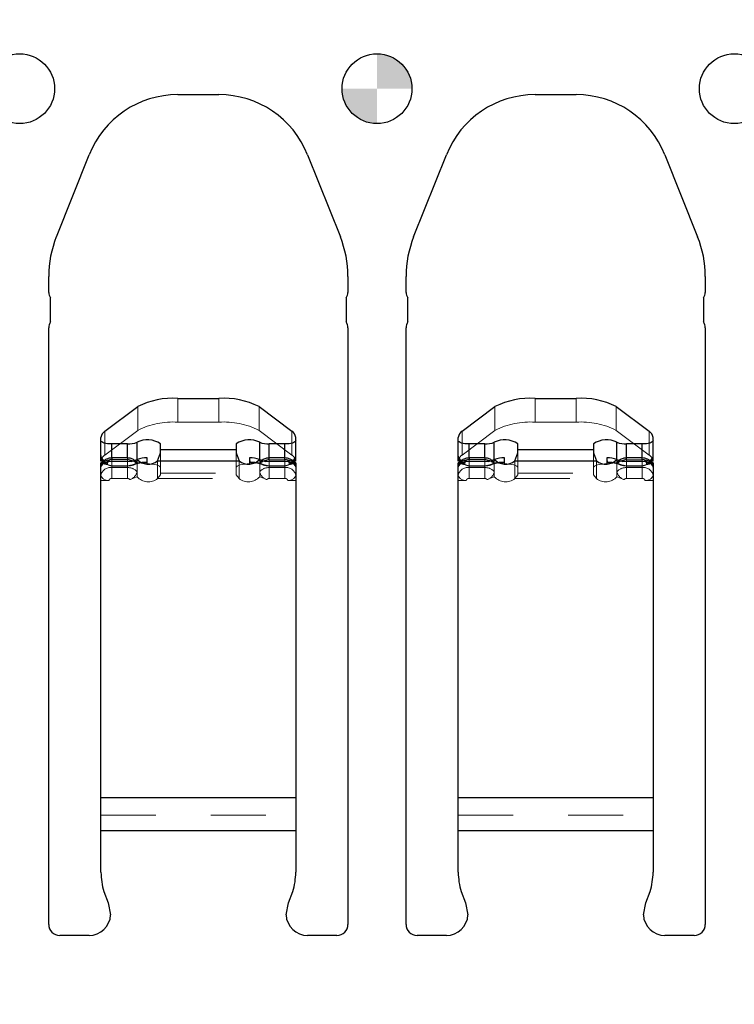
# Model space of a CAD drawing. Header units: inches. Extents: x -57.7 to -21.7, y -3.8 to 19.3.
# Tile 21 of 70: x -48.3 to -47, y 13.5 to 15.2. Entities that reach past the tile are written whole.
import ezdxf

# ---------------------------------------------------------------- set-up
doc = ezdxf.new("R2010")
doc.units = ezdxf.units.IN
doc.header["$LTSCALE"] = 0.5
doc.header["$MEASUREMENT"] = 0
doc.linetypes.add('HIDDEN', pattern=[0.225, 0.15, -0.075])
doc.layers.add('APP-M-S', color=30, linetype='Continuous')
doc.layers.add('PUN-M-S2', color=1, linetype='Continuous')

msp = doc.modelspace()

# ---------------------------------------------------------------- hatches: boundary and pattern name
at = {"layer": 'APP-M-S'}
h = msp.add_hatch(color=256, dxfattribs=at)
h.paths.add_polyline_path([(-47.56828, 15.11856, 0.4142136), (-47.63178, 15.18206), (-47.63178, 15.11856)])
h.paths.add_polyline_path([(-47.63178, 15.05506), (-47.63178, 15.11856), (-47.69528, 15.11856, 0.4142136)])
at = {"layer": 'PUN-M-S2'}
h = msp.add_hatch(dxfattribs=at)
h.set_pattern_fill('ANSI31', color=256, scale=0.25, style=0)
h.paths.add_polyline_path([(-39.24528, 15.11856, 1), (-39.11828, 15.11856, 1)])
h.paths.add_polyline_path([(-39.95822, 14.99859, 0.3066784), (-40.11954, 15.1078), (-40.19402, 15.1078, 0.3066784), (-40.35533, 14.99859), (-40.41511, 14.84915, 0.0954146), (-40.42894, 14.77731), (-40.42894, 14.7478, 0.4142136), (-40.41394, 14.7328), (-40.34894, 14.7328, 0.4142136), (-40.33394, 14.7478), (-40.33394, 14.77731, -0.0954146), (-40.3269, 14.81387), (-40.26713, 14.96331, -0.3066784), (-40.19402, 15.0128), (-40.11954, 15.0128, -0.3066784), (-40.04643, 14.96331), (-39.98665, 14.81387, -0.0954146), (-39.97961, 14.77731), (-39.97961, 14.7478, 0.4142136), (-39.96461, 14.7328), (-39.89961, 14.7328, 0.4142136), (-39.88461, 14.7478), (-39.88461, 14.77731, 0.0954146), (-39.89845, 14.84915)])
h.paths.add_polyline_path([(-39.24528, 11.86856, 1), (-39.11828, 11.86856, 1)])
h.paths.add_polyline_path([(-40.11954, 11.87932, 0.3066784), (-39.95822, 11.98853), (-39.89845, 12.13797, 0.0954146), (-39.88461, 12.20981), (-39.88461, 12.23932, 0.4142136), (-39.89961, 12.25432), (-39.96461, 12.25432, 0.4142136), (-39.97961, 12.23932), (-39.97961, 12.20981, -0.0954146), (-39.98665, 12.17326), (-40.04643, 12.02382, -0.3066784), (-40.11954, 11.97432), (-40.19402, 11.97432, -0.3066784), (-40.26713, 12.02382), (-40.3269, 12.17326, -0.0954146), (-40.33394, 12.20981), (-40.33394, 12.23932, 0.4142136), (-40.34894, 12.25432), (-40.41394, 12.25432, 0.4142136), (-40.42894, 12.23932), (-40.42894, 12.20981, 0.0954146), (-40.41511, 12.13797), (-40.35533, 11.98853, 0.3066784), (-40.19402, 11.87932)])
h.paths.add_polyline_path([(-41.18461, 12.30347), (-41.18461, 13.38847, 0.4142136), (-41.20461, 13.40847), (-41.25796, 13.40847, 0.3988719), (-41.29727, 13.37117), (-41.2929, 13.34945), (-41.28486, 13.32839, -0.074975), (-41.27961, 13.29356), (-41.27961, 12.29847, 0.4142136), (-41.26461, 12.28347), (-41.20461, 12.28347, 0.4142136)])
h.paths.add_polyline_path([(-41.63394, 12.29847), (-41.63394, 13.29356, -0.074975), (-41.62869, 13.32839), (-41.62066, 13.34945), (-41.61628, 13.37117, 0.3988719), (-41.6556, 13.40847), (-41.70894, 13.40847, 0.4142136), (-41.72894, 13.38847), (-41.72894, 12.30347, 0.4142136), (-41.70894, 12.28347), (-41.64894, 12.28347, 0.4142136)])
h.paths.add_polyline_path([(-41.83461, 13.59866), (-41.83461, 14.68366, 0.4142136), (-41.85461, 14.70366), (-41.91461, 14.70366, 0.4142136), (-41.92961, 14.68866), (-41.92961, 13.69356, -0.074975), (-41.93486, 13.65873), (-41.9429, 13.63767), (-41.94727, 13.61596, 0.3988719), (-41.90796, 13.57866), (-41.85461, 13.57866, 0.4142136)])
h.paths.add_polyline_path([(-42.82568, 12.24991), (-42.82568, 12.29448, 0.7832708), (-42.86835, 12.30501, -0.2786513), (-42.88578, 12.29448), (-42.91426, 12.29448, -0.3888787), (-42.93387, 12.31245), (-42.93394, 12.31331), (-42.93777, 12.35707, 0.3888787), (-42.94773, 12.3662), (-43.00568, 12.3662, 0.4142136), (-43.02568, 12.3462), (-43.02568, 12.29251), (-43.02568, 12.24867), (-43.02568, 12.1982, 0.4142136), (-43.00568, 12.1782), (-42.94773, 12.1782, 0.3888787), (-42.93777, 12.18733), (-42.93394, 12.23108), (-42.93387, 12.23194, -0.3888787), (-42.91426, 12.24991), (-42.88578, 12.24991, -0.2786513), (-42.86835, 12.23938, 0.7832708)])
h.paths.add_polyline_path([(-43.13788, 12.24867), (-43.13788, 12.29251), (-43.13788, 12.3462, 0.4142136), (-43.15788, 12.3662), (-43.21582, 12.3662, 0.3888787), (-43.22578, 12.35707), (-43.22961, 12.31331), (-43.22969, 12.31245, -0.3888787), (-43.2493, 12.29448), (-43.27778, 12.29448, -0.2786513), (-43.2952, 12.30501, 0.7832708), (-43.33788, 12.29448), (-43.33788, 12.24991, 0.7832708), (-43.2952, 12.23938, -0.2786513), (-43.27778, 12.24991), (-43.2493, 12.24991, -0.3888787), (-43.22969, 12.23194), (-43.22961, 12.23108), (-43.22578, 12.18733, 0.3888787), (-43.21582, 12.1782), (-43.15788, 12.1782, 0.4142136), (-43.13788, 12.1982)])
h.paths.add_polyline_path([(-43.13788, 14.69461), (-43.13788, 14.73846), (-43.13788, 14.78893, 0.4142136), (-43.15788, 14.80893), (-43.21582, 14.80893, 0.3888787), (-43.22578, 14.7998), (-43.22961, 14.75604), (-43.22969, 14.75518, -0.3888787), (-43.2493, 14.73721), (-43.27778, 14.73721, -0.2786513), (-43.2952, 14.74774, 0.7832708), (-43.33788, 14.73721), (-43.33788, 14.69264, 0.7832708), (-43.2952, 14.68211, -0.2786513), (-43.27778, 14.69264), (-43.2493, 14.69264, -0.3888787), (-43.22969, 14.67467), (-43.22961, 14.67381), (-43.22578, 14.63006, 0.3888787), (-43.21582, 14.62093), (-43.15788, 14.62093, 0.4142136), (-43.13788, 14.64093)])
h.paths.add_polyline_path([(-42.82568, 14.69264), (-42.82568, 14.73721, 0.7832708), (-42.86835, 14.74774, -0.2786513), (-42.88578, 14.73721), (-42.91426, 14.73721, -0.3888787), (-42.93387, 14.75518), (-42.93394, 14.75604), (-42.93777, 14.7998, 0.3888787), (-42.94773, 14.80893), (-43.00568, 14.80893, 0.4142136), (-43.02568, 14.78893), (-43.02568, 14.73846), (-43.02568, 14.69461), (-43.02568, 14.64093, 0.4142136), (-43.00568, 14.62093), (-42.94773, 14.62093, 0.3888787), (-42.93777, 14.63006), (-42.93394, 14.67381), (-42.93387, 14.67467, -0.3888787), (-42.91426, 14.69264), (-42.88578, 14.69264, -0.2786513), (-42.86835, 14.68211, 0.7832708)])
h.paths.add_polyline_path([(-51.69199, 13.3889), (-51.69199, 13.59823, -0.1191534), (-51.69727, 13.61596), (-51.74103, 13.61596), (-51.74643, 13.60972, -0.1934262), (-51.81954, 13.58687), (-51.89402, 13.58687, -0.1934262), (-51.96713, 13.60972), (-51.97253, 13.61596), (-52.01628, 13.61596, -0.1191534), (-52.02157, 13.59823), (-52.02157, 13.3889, -0.1191534), (-52.01628, 13.37117), (-51.97253, 13.37117), (-51.96713, 13.3774, -0.1934262), (-51.89402, 13.40026), (-51.81954, 13.40026, -0.1934262), (-51.74643, 13.3774), (-51.74103, 13.37117), (-51.69727, 13.37117, -0.1191534)])
h.paths.add_polyline_path([(-42.28394, 13.69356), (-42.28394, 14.68866, 0.4142136), (-42.29894, 14.70366), (-42.35894, 14.70366, 0.4142136), (-42.37894, 14.68366), (-42.37894, 13.59866, 0.4142136), (-42.35894, 13.57866), (-42.3056, 13.57866, 0.3988719), (-42.26628, 13.61596), (-42.27066, 13.63767), (-42.27869, 13.65873, -0.074975)])
h.paths.add_polyline_path([(-53.23178, 15.30606), (-53.23178, 15.49356), (-53.98178, 15.49356), (-53.98178, 11.49356), (-53.23178, 11.49356), (-53.23178, 11.68106), (-53.88178, 11.68106), (-53.88178, 11.88347, 0.0548242), (-53.84402, 11.87932), (-53.76954, 11.87932, 0.3066784), (-53.60822, 11.98853), (-53.54845, 12.13797, 0.0954146), (-53.53461, 12.20981), (-53.53461, 12.23932, 0.1697745), (-53.53788, 12.24867), (-53.53788, 12.29251, 0.1459542), (-53.53461, 12.30347), (-53.53461, 13.38847, 0.4142136), (-53.55461, 13.40847), (-53.60796, 13.40847, 0.2152504), (-53.63749, 13.39514), (-53.63749, 13.59199, 0.2152504), (-53.60796, 13.57866), (-53.55461, 13.57866, 0.4142136), (-53.53461, 13.59866), (-53.53461, 14.68366, 0.1459542), (-53.53788, 14.69461), (-53.53788, 14.73846, 0.1697745), (-53.53461, 14.7478), (-53.53461, 14.77731, 0.0954146), (-53.54845, 14.84915), (-53.60822, 14.99859, 0.3066784), (-53.76954, 15.1078), (-53.84402, 15.1078, 0.0548242), (-53.88178, 15.10365), (-53.88178, 15.30606)])
h.paths.add_polyline_path([(-51.81954, 13.58687, 0.1934262), (-51.74643, 13.60972), (-51.74643, 13.61596), (-51.81954, 13.61596)], flags=16)
h.paths.add_polyline_path([(-51.81954, 13.58687), (-51.81954, 13.61596), (-51.89402, 13.61596), (-51.89402, 13.58687)], flags=16)
h.paths.add_polyline_path([(-51.89402, 13.58687), (-51.89402, 13.61596), (-51.96713, 13.61596), (-51.96713, 13.60972, 0.1934262)], flags=16)
h.paths.add_polyline_path([(-51.89402, 13.37117), (-51.89402, 13.40026, 0.1934262), (-51.96713, 13.3774), (-51.96713, 13.37117)], flags=16)
h.paths.add_polyline_path([(-51.81954, 13.37117), (-51.81954, 13.40026), (-51.89402, 13.40026), (-51.89402, 13.37117)], flags=16)
h.paths.add_polyline_path([(-51.74643, 13.3774, 0.1934262), (-51.81954, 13.40026), (-51.81954, 13.37117), (-51.74643, 13.37117)], flags=16)
h.paths.add_polyline_path([(-53.54528, 15.11856, -1), (-53.41828, 15.11856, -1)], flags=0)
h.paths.add_polyline_path([(-53.54528, 11.86856, -1), (-53.41828, 11.86856, -1)], flags=0)
h.paths.add_polyline_path([(-53.23178, 12.53162), (-53.23178, 15.10365, 0.2476897), (-53.35533, 14.99859), (-53.41511, 14.84915, 0.0954146), (-53.42894, 14.77731), (-53.42894, 14.7478, 0.1697745), (-53.42568, 14.73846), (-53.42568, 14.69461, 0.1459542), (-53.42894, 14.68366), (-53.42894, 13.59866, 0.4142136), (-53.40894, 13.57866), (-53.3556, 13.57866, 0.2152504), (-53.32607, 13.59199), (-53.32607, 13.39514, 0.2152504), (-53.3556, 13.40847), (-53.40894, 13.40847, 0.4142136), (-53.42894, 13.38847), (-53.42894, 12.30347, 0.1459542), (-53.42568, 12.29251), (-53.42568, 12.24867, 0.1697745), (-53.42894, 12.23932), (-53.42894, 12.20981, 0.0954146), (-53.41511, 12.13797), (-53.35533, 11.98853, 0.2476897), (-53.23178, 11.88347)], flags=0)
h.paths.add_polyline_path([(-53.54528, 15.11856, 1), (-53.41828, 15.11856, 1)], flags=0)
h.paths.add_polyline_path([(-53.41828, 11.86856, 1), (-53.54528, 11.86856, 1)], flags=0)
h.paths.add_polyline_path([(-53.23178, 15.10365), (-53.23178, 15.30606), (-53.88178, 15.30606), (-53.88178, 15.10365, -0.0548242), (-53.84402, 15.1078), (-53.76954, 15.1078, -0.3066784), (-53.60822, 14.99859), (-53.54845, 14.84915, -0.0954146), (-53.53461, 14.77731), (-53.53461, 14.7478, -0.1697745), (-53.53788, 14.73846), (-53.53788, 14.69461, -0.1459542), (-53.53461, 14.68366), (-53.53461, 13.59866, -0.4142136), (-53.55461, 13.57866), (-53.60796, 13.57866, -0.2152504), (-53.63749, 13.59199), (-53.63749, 13.39514, -0.2152504), (-53.60796, 13.40847), (-53.55461, 13.40847, -0.4142136), (-53.53461, 13.38847), (-53.53461, 12.30347, -0.1459542), (-53.53788, 12.29251), (-53.53788, 12.24867, -0.1697745), (-53.53461, 12.23932), (-53.53461, 12.20981, -0.0954146), (-53.54845, 12.13797), (-53.60822, 11.98853, -0.3066784), (-53.76954, 11.87932), (-53.84402, 11.87932, -0.0548242), (-53.88178, 11.88347), (-53.88178, 11.68106), (-53.23178, 11.68106), (-53.23178, 11.88347, -0.2476897), (-53.35533, 11.98853), (-53.41511, 12.13797, -0.0954146), (-53.42894, 12.20981), (-53.42894, 12.23932, -0.1697745), (-53.42568, 12.24867), (-53.42568, 12.29251, -0.1459542), (-53.42894, 12.30347), (-53.42894, 13.38847, -0.4142136), (-53.40894, 13.40847), (-53.3556, 13.40847, -0.2152504), (-53.32607, 13.39514), (-53.32607, 13.59199, -0.2152504), (-53.3556, 13.57866), (-53.40894, 13.57866, -0.4142136), (-53.42894, 13.59866), (-53.42894, 14.68366, -0.1459542), (-53.42568, 14.69461), (-53.42568, 14.73846, -0.1697745), (-53.42894, 14.7478), (-53.42894, 14.77731, -0.0954146), (-53.41511, 14.84915), (-53.35533, 14.99859, -0.2476897)], flags=16)

# ---------------------------------------------------------------- linework, layer by layer
at = {"layer": 'APP-M-S', "linetype": 'Continuous', "lineweight": 25}
for p, q in [((-47.99402, 15.1078), (-47.91954, 15.1078)), ((-47.34402, 15.1078), (-47.26954, 15.1078)), ((-48.21511, 14.84915), (-48.15533, 14.99859)), ((-47.75822, 14.99859), (-47.69845, 14.84915)), ((-47.56511, 14.84915), (-47.50533, 14.99859)), ((-47.10822, 14.99859), (-47.04845, 14.84915)), ((-48.22894, 14.7478), (-48.22894, 14.77731)), ((-47.68461, 14.77731), (-47.68461, 14.7478)), ((-47.57894, 14.7478), (-47.57894, 14.77731)), ((-47.03461, 14.77731), (-47.03461, 14.7478)), ((-48.22568, 14.69461), (-48.22568, 14.73846)), ((-47.68788, 14.73846), (-47.68788, 14.69461)), ((-47.57568, 14.69461), (-47.57568, 14.73846)), ((-47.03788, 14.73846), (-47.03788, 14.69461)), ((-48.22894, 13.59866), (-48.22894, 14.68366)), ((-47.68461, 14.68366), (-47.68461, 13.59866)), ((-47.57894, 13.59866), (-47.57894, 14.68366)), ((-47.03461, 14.68366), (-47.03461, 13.59866)), ((-48.1269, 14.49548), (-48.06713, 14.54042)), ((-47.99402, 14.5553), (-47.91954, 14.5553)), ((-47.84643, 14.54042), (-47.78665, 14.49548)), ((-47.4769, 14.49548), (-47.41713, 14.54042)), ((-47.34402, 14.5553), (-47.26954, 14.5553)), ((-47.19643, 14.54042), (-47.13665, 14.49548)), ((-48.13394, 14.44131), (-48.13394, 14.48449)), ((-48.08578, 14.47243), (-48.11426, 14.47243)), ((-48.11426, 14.44703), (-48.11426, 14.47243)), ((-48.08578, 14.44703), (-48.08578, 14.47243)), ((-48.06835, 14.44448), (-48.06835, 14.4756)), ((-48.02568, 14.45613), (-48.02568, 14.47243)), ((-47.88788, 14.47243), (-47.88788, 14.45613)), ((-47.8452, 14.44448), (-47.8452, 14.4756)), ((-47.7993, 14.47243), (-47.82778, 14.47243)), ((-47.82778, 14.44703), (-47.82778, 14.47243)), ((-47.7993, 14.44703), (-47.7993, 14.47243)), ((-47.77961, 14.44131), (-47.77961, 14.48449)), ((-47.48394, 14.44131), (-47.48394, 14.48449)), ((-47.43578, 14.47243), (-47.46426, 14.47243)), ((-47.46426, 14.44703), (-47.46426, 14.47243)), ((-47.43578, 14.44703), (-47.43578, 14.47243)), ((-47.41835, 14.44448), (-47.41835, 14.4756)), ((-47.37568, 14.45613), (-47.37568, 14.47243)), ((-47.23788, 14.47243), (-47.23788, 14.45613)), ((-47.1952, 14.44448), (-47.1952, 14.4756)), ((-47.1493, 14.47243), (-47.17778, 14.47243)), ((-47.17778, 14.44703), (-47.17778, 14.47243)), ((-47.1493, 14.44703), (-47.1493, 14.47243)), ((-47.12961, 14.44131), (-47.12961, 14.48449)), ((-48.03097, 14.44164), (-48.02568, 14.45613)), ((-48.02568, 14.46251), (-47.88788, 14.46251)), ((-47.88788, 14.45613), (-47.88259, 14.44164)), ((-47.38097, 14.44164), (-47.37568, 14.45613)), ((-47.37568, 14.46251), (-47.23788, 14.46251)), ((-47.23788, 14.45613), (-47.23259, 14.44164)), ((-48.13027, 14.44131), (-48.13394, 14.44131)), ((-48.13394, 13.69356), (-48.13394, 14.43801)), ((-48.12213, 14.43801), (-48.13394, 14.43801)), ((-48.13245, 14.44417), (-48.12951, 14.44032)), ((-48.08578, 14.44703), (-48.11426, 14.44703)), ((-48.11426, 14.44703), (-48.11426, 14.44357)), ((-48.08578, 14.44357), (-48.11426, 14.44357)), ((-48.08578, 14.44703), (-48.08578, 14.44357)), ((-48.07881, 14.4406), (-48.06835, 14.44448)), ((-48.05085, 14.43958), (-48.04998, 14.43604)), ((-48.04998, 14.43604), (-48.04998, 14.4473)), ((-48.04581, 14.43602), (-48.04998, 14.43604)), ((-48.03097, 14.44164), (-47.88259, 14.44164)), ((-47.86358, 14.43604), (-47.86774, 14.43602)), ((-47.86358, 14.4473), (-47.86358, 14.43604)), ((-47.86358, 14.43604), (-47.86271, 14.43958)), ((-47.8452, 14.44448), (-47.83475, 14.4406)), ((-47.7993, 14.44703), (-47.82778, 14.44703)), ((-47.82778, 14.44357), (-47.82778, 14.44703)), ((-47.82778, 14.44357), (-47.7993, 14.44357)), ((-47.7993, 14.44357), (-47.7993, 14.44703)), ((-47.77961, 14.43801), (-47.79142, 14.43801)), ((-47.78388, 14.44053), (-47.78111, 14.44417)), ((-47.77961, 14.44131), (-47.78329, 14.44131)), ((-47.77961, 14.43801), (-47.77961, 13.69356)), ((-47.48027, 14.44131), (-47.48394, 14.44131)), ((-47.48394, 13.69356), (-47.48394, 14.43801)), ((-47.47213, 14.43801), (-47.48394, 14.43801)), ((-47.48245, 14.44417), (-47.47951, 14.44032)), ((-47.43578, 14.44703), (-47.46426, 14.44703)), ((-47.46426, 14.44703), (-47.46426, 14.44357)), ((-47.43578, 14.44357), (-47.46426, 14.44357)), ((-47.43578, 14.44703), (-47.43578, 14.44357)), ((-47.42881, 14.4406), (-47.41835, 14.44448)), ((-47.40085, 14.43958), (-47.39998, 14.43604)), ((-47.39998, 14.43604), (-47.39998, 14.4473)), ((-47.39581, 14.43602), (-47.39998, 14.43604)), ((-47.38097, 14.44164), (-47.23259, 14.44164)), ((-47.21358, 14.43604), (-47.21774, 14.43602)), ((-47.21358, 14.4473), (-47.21358, 14.43604)), ((-47.21358, 14.43604), (-47.21271, 14.43958)), ((-47.1952, 14.44448), (-47.18475, 14.4406)), ((-47.1493, 14.44703), (-47.17778, 14.44703)), ((-47.17778, 14.44357), (-47.17778, 14.44703)), ((-47.17778, 14.44357), (-47.1493, 14.44357)), ((-47.1493, 14.44357), (-47.1493, 14.44703)), ((-47.12961, 14.43801), (-47.14142, 14.43801)), ((-47.13388, 14.44053), (-47.13111, 14.44417)), ((-47.12961, 14.44131), (-47.13329, 14.44131)), ((-47.12961, 14.43801), (-47.12961, 13.69356)), ((-48.13394, 13.82956), (-47.77961, 13.82956)), ((-47.48394, 13.82956), (-47.12961, 13.82956)), ((-48.13394, 13.76971), (-47.77961, 13.76971)), ((-47.48394, 13.76971), (-47.12961, 13.76971)), ((-48.12869, 13.65873), (-48.12066, 13.63767)), ((-47.7929, 13.63767), (-47.78486, 13.65873)), ((-47.47869, 13.65873), (-47.47066, 13.63767)), ((-47.1429, 13.63767), (-47.13486, 13.65873)), ((-48.12066, 13.63767), (-48.11628, 13.61596)), ((-47.79727, 13.61596), (-47.7929, 13.63767)), ((-47.47066, 13.63767), (-47.46628, 13.61596)), ((-47.14727, 13.61596), (-47.1429, 13.63767)), ((-48.1556, 13.57866), (-48.20894, 13.57866)), ((-47.70461, 13.57866), (-47.75796, 13.57866)), ((-47.5056, 13.57866), (-47.55894, 13.57866)), ((-47.05461, 13.57866), (-47.10796, 13.57866))]:
    msp.add_line(p, q, dxfattribs=at)
at = {"layer": 'APP-M-S', "linetype": 'HIDDEN', "lineweight": 18}
for p, q in [((-48.06713, 14.49724), (-48.06713, 14.54042)), ((-47.99402, 14.51212), (-47.99402, 14.5553)), ((-47.91954, 14.51212), (-47.91954, 14.5553)), ((-47.84643, 14.49724), (-47.84643, 14.54042)), ((-47.41713, 14.49724), (-47.41713, 14.54042)), ((-47.34402, 14.51212), (-47.34402, 14.5553)), ((-47.26954, 14.51212), (-47.26954, 14.5553)), ((-47.19643, 14.49724), (-47.19643, 14.54042)), ((-47.99402, 14.51212), (-47.91954, 14.51212)), ((-47.34402, 14.51212), (-47.26954, 14.51212)), ((-48.1269, 14.4523), (-48.06713, 14.49724)), ((-48.1269, 14.4523), (-48.1269, 14.49548)), ((-47.84643, 14.49724), (-47.78665, 14.4523)), ((-47.78665, 14.4523), (-47.78665, 14.49548)), ((-47.4769, 14.4523), (-47.41713, 14.49724)), ((-47.4769, 14.4523), (-47.4769, 14.49548)), ((-47.19643, 14.49724), (-47.13665, 14.4523)), ((-47.13665, 14.4523), (-47.13665, 14.49548)), ((-48.02568, 14.45613), (-48.02568, 14.41637)), ((-47.88788, 14.45613), (-47.88788, 14.41637)), ((-47.37568, 14.45613), (-47.37568, 14.41637)), ((-47.23788, 14.45613), (-47.23788, 14.41637)), ((-48.12213, 14.44131), (-48.13027, 14.44131)), ((-48.12213, 14.44131), (-48.12213, 14.43517)), ((-48.11426, 14.40962), (-48.11426, 14.44703)), ((-48.08578, 14.44357), (-48.11426, 14.44357)), ((-48.11426, 14.44052), (-48.08578, 14.44052)), ((-48.11426, 14.4328), (-48.08578, 14.4328)), ((-48.08578, 14.40962), (-48.08578, 14.44703)), ((-48.06933, 14.43929), (-48.07252, 14.44214)), ((-48.06835, 14.41247), (-48.06835, 14.44448)), ((-48.06835, 14.44368), (-48.06792, 14.44392)), ((-48.03097, 14.40962), (-48.03097, 14.44164)), ((-47.88259, 14.44164), (-47.88259, 14.40962)), ((-47.8452, 14.44368), (-47.84564, 14.44392)), ((-47.8452, 14.41247), (-47.8452, 14.44448)), ((-47.84129, 14.44219), (-47.84423, 14.43929)), ((-47.82778, 14.44703), (-47.82778, 14.40962)), ((-47.82778, 14.44357), (-47.7993, 14.44357)), ((-47.7993, 14.44052), (-47.82778, 14.44052)), ((-47.7993, 14.4328), (-47.82778, 14.4328)), ((-47.7993, 14.44703), (-47.7993, 14.40962)), ((-47.79142, 14.44131), (-47.79142, 14.43517)), ((-47.78329, 14.44131), (-47.79142, 14.44131)), ((-47.47213, 14.44131), (-47.48027, 14.44131)), ((-47.47213, 14.44131), (-47.47213, 14.43517)), ((-47.46426, 14.40962), (-47.46426, 14.44703)), ((-47.43578, 14.44357), (-47.46426, 14.44357)), ((-47.46426, 14.44052), (-47.43578, 14.44052)), ((-47.46426, 14.4328), (-47.43578, 14.4328)), ((-47.43578, 14.40962), (-47.43578, 14.44703)), ((-47.41933, 14.43929), (-47.42252, 14.44214)), ((-47.41835, 14.41247), (-47.41835, 14.44448)), ((-47.41835, 14.44368), (-47.41792, 14.44392)), ((-47.38097, 14.40962), (-47.38097, 14.44164)), ((-47.23259, 14.44164), (-47.23259, 14.40962)), ((-47.1952, 14.44368), (-47.19564, 14.44392)), ((-47.1952, 14.41247), (-47.1952, 14.44448)), ((-47.19129, 14.44219), (-47.19423, 14.43929)), ((-47.17778, 14.44703), (-47.17778, 14.40962)), ((-47.17778, 14.44357), (-47.1493, 14.44357)), ((-47.1493, 14.44052), (-47.17778, 14.44052)), ((-47.1493, 14.4328), (-47.17778, 14.4328)), ((-47.1493, 14.44703), (-47.1493, 14.40962)), ((-47.14142, 14.44131), (-47.14142, 14.43517)), ((-47.13329, 14.44131), (-47.14142, 14.44131)), ((-48.11426, 14.43226), (-48.08578, 14.43226)), ((-48.08578, 14.4295), (-48.11426, 14.4295)), ((-48.03097, 14.40962), (-48.02568, 14.41637)), ((-48.02568, 14.41933), (-47.88788, 14.41933)), ((-47.88788, 14.41637), (-47.88259, 14.40962)), ((-47.82778, 14.43226), (-47.7993, 14.43226)), ((-47.82778, 14.4295), (-47.7993, 14.4295)), ((-47.46426, 14.43226), (-47.43578, 14.43226)), ((-47.43578, 14.4295), (-47.46426, 14.4295)), ((-47.38097, 14.40962), (-47.37568, 14.41637)), ((-47.37568, 14.41933), (-47.23788, 14.41933)), ((-47.23788, 14.41637), (-47.23259, 14.40962)), ((-47.17778, 14.43226), (-47.1493, 14.43226)), ((-47.17778, 14.4295), (-47.1493, 14.4295)), ((-48.13394, 14.40599), (-48.1194, 14.40599)), ((-48.08578, 14.40962), (-48.11426, 14.40962)), ((-48.06835, 14.41247), (-48.08123, 14.40768)), ((-48.03097, 14.40962), (-47.88259, 14.40962)), ((-47.83232, 14.40768), (-47.8452, 14.41247)), ((-47.82778, 14.40962), (-47.7993, 14.40962)), ((-47.79416, 14.40599), (-47.77961, 14.40599)), ((-47.48394, 14.40599), (-47.4694, 14.40599)), ((-47.43578, 14.40962), (-47.46426, 14.40962)), ((-47.41835, 14.41247), (-47.43123, 14.40768)), ((-47.38097, 14.40962), (-47.23259, 14.40962)), ((-47.18232, 14.40768), (-47.1952, 14.41247)), ((-47.17778, 14.40962), (-47.1493, 14.40962)), ((-47.14416, 14.40599), (-47.12961, 14.40599)), ((-48.13394, 13.79754), (-47.77961, 13.79754)), ((-47.48394, 13.79754), (-47.12961, 13.79754)), ((-48.13394, 13.76971), (-47.77961, 13.76971)), ((-47.48394, 13.76971), (-47.12961, 13.76971))]:
    msp.add_line(p, q, dxfattribs=at)
at = {"layer": 'APP-M-S', "linetype": 'Continuous', "lineweight": 25, "flags": 128}
for points in [[(-48.11426, 14.47243), (-48.1181, 14.47255), (-48.12179, 14.47288), (-48.12519, 14.47343), (-48.12818, 14.47417), (-48.13063, 14.47506), (-48.13245, 14.47609), (-48.13357, 14.4772), (-48.13394, 14.47835)], [(-47.77961, 14.47835), (-47.77999, 14.4772), (-47.78111, 14.47609), (-47.78293, 14.47506), (-47.78538, 14.47417), (-47.78836, 14.47343), (-47.79176, 14.47288), (-47.79546, 14.47255), (-47.7993, 14.47243)], [(-47.46426, 14.47243), (-47.4681, 14.47255), (-47.47179, 14.47288), (-47.47519, 14.47343), (-47.47818, 14.47417), (-47.48063, 14.47506), (-47.48245, 14.47609), (-47.48357, 14.4772), (-47.48394, 14.47835)], [(-47.12961, 14.47835), (-47.12999, 14.4772), (-47.13111, 14.47609), (-47.13293, 14.47506), (-47.13538, 14.47417), (-47.13836, 14.47343), (-47.14176, 14.47288), (-47.14546, 14.47255), (-47.1493, 14.47243)]]:
    msp.add_lwpolyline(points, dxfattribs=at)
at = {"layer": 'APP-M-S', "linetype": 'HIDDEN', "lineweight": 18, "flags": 128}
for points in [[(-48.06835, 14.43613), (-48.06855, 14.43768), (-48.06915, 14.43903), (-48.07012, 14.44011), (-48.07142, 14.4409), (-48.073, 14.44135), (-48.07481, 14.44145), (-48.07677, 14.44119), (-48.07881, 14.4406)], [(-48.07222, 14.43554), (-48.073, 14.43505), (-48.07304, 14.43503)], [(-48.05057, 14.43904), (-48.05068, 14.43911), (-48.05085, 14.43958)], [(-48.02568, 14.42925), (-48.02615, 14.43064), (-48.02756, 14.43197), (-48.02985, 14.43319), (-48.03291, 14.43424), (-48.03662, 14.43508), (-48.04082, 14.43567), (-48.04533, 14.436), (-48.04581, 14.43602)], [(-47.86774, 14.43602), (-47.86822, 14.436), (-47.87274, 14.43567), (-47.87694, 14.43508), (-47.88065, 14.43424), (-47.88371, 14.43319), (-47.88599, 14.43197), (-47.8874, 14.43064), (-47.88788, 14.42925)], [(-47.86271, 14.43958), (-47.86288, 14.43911), (-47.86298, 14.43904)], [(-47.83475, 14.4406), (-47.83679, 14.44119), (-47.83875, 14.44145), (-47.84056, 14.44135), (-47.84214, 14.4409), (-47.84344, 14.44011), (-47.84441, 14.43903), (-47.845, 14.43768), (-47.8452, 14.43613)], [(-47.84046, 14.435), (-47.84056, 14.43505), (-47.84133, 14.43554)], [(-47.41835, 14.43613), (-47.41855, 14.43768), (-47.41915, 14.43903), (-47.42012, 14.44011), (-47.42142, 14.4409), (-47.423, 14.44135), (-47.42481, 14.44145), (-47.42677, 14.44119), (-47.42881, 14.4406)], [(-47.42222, 14.43554), (-47.423, 14.43505), (-47.42304, 14.43503)], [(-47.40057, 14.43904), (-47.40068, 14.43911), (-47.40085, 14.43958)], [(-47.37568, 14.42925), (-47.37615, 14.43064), (-47.37756, 14.43197), (-47.37985, 14.43319), (-47.38291, 14.43424), (-47.38662, 14.43508), (-47.39082, 14.43567), (-47.39533, 14.436), (-47.39581, 14.43602)], [(-47.21774, 14.43602), (-47.21822, 14.436), (-47.22274, 14.43567), (-47.22694, 14.43508), (-47.23065, 14.43424), (-47.23371, 14.43319), (-47.23599, 14.43197), (-47.2374, 14.43064), (-47.23788, 14.42925)], [(-47.21271, 14.43958), (-47.21288, 14.43911), (-47.21298, 14.43904)], [(-47.18475, 14.4406), (-47.18679, 14.44119), (-47.18875, 14.44145), (-47.19056, 14.44135), (-47.19214, 14.4409), (-47.19344, 14.44011), (-47.19441, 14.43903), (-47.195, 14.43768), (-47.1952, 14.43613)], [(-47.19046, 14.435), (-47.19056, 14.43505), (-47.19133, 14.43554)], [(-48.11628, 13.61596), (-48.11628, 13.61596)], [(-47.79727, 13.61596), (-47.79727, 13.61596)], [(-47.46628, 13.61596), (-47.46628, 13.61596)], [(-47.14727, 13.61596), (-47.14727, 13.61596)]]:
    msp.add_lwpolyline(points, dxfattribs=at)
at = {"layer": 'APP-M-S', "linetype": 'Continuous', "lineweight": 25}
for centre in [(-48.28178, 15.11856), (-47.63178, 15.11856), (-46.98178, 15.11856)]:
    msp.add_circle(centre, 0.0635, dxfattribs=at)
for centre, radius, start, end in [((-47.99402, 14.93406), 0.17374, 90, 158.19859), ((-47.91954, 14.93406), 0.17374, 21.80141, 90), ((-47.34402, 14.93406), 0.17374, 90, 158.19859), ((-47.26954, 14.93406), 0.17374, 21.80141, 90), ((-48.03552, 14.77731), 0.19343, 158.19859, 180), ((-47.87804, 14.77731), 0.19343, 0, 21.80141), ((-47.38552, 14.77731), 0.19343, 158.19859, 180), ((-47.22804, 14.77731), 0.19343, 0, 21.80141), ((-48.21394, 14.7478), 0.015, 180, 218.54194), ((-47.69961, 14.7478), 0.015, 321.45806, 0), ((-47.56394, 14.7478), 0.015, 180, 218.54194), ((-47.04961, 14.7478), 0.015, 321.45806, 0), ((-48.20894, 14.68366), 0.02, 146.78429, 180), ((-47.70461, 14.68366), 0.02, 0, 33.21571), ((-47.55894, 14.68366), 0.02, 146.78429, 180), ((-47.05461, 14.68366), 0.02, 0, 33.21571), ((-48.00341, 14.41442), 0.1412, 86.18819, 116.82672), ((-47.91015, 14.41442), 0.1412, 63.17328, 93.81181), ((-47.35341, 14.41442), 0.1412, 86.18819, 116.82672), ((-47.26015, 14.41442), 0.1412, 63.17328, 93.81181), ((-48.11937, 14.48291), 0.01466, 120.92955, 173.79664), ((-47.79419, 14.48291), 0.01466, 6.20336, 59.07045), ((-47.46937, 14.48291), 0.01466, 120.92955, 173.79664), ((-47.14419, 14.48291), 0.01466, 6.20336, 59.07045), ((-48.08392, 14.51172), 0.03933, 267.2869, 293.30878), ((-48.0496, 14.43922), 0.04093, 54.23954, 117.27467), ((-47.86396, 14.43922), 0.04093, 62.72533, 125.76046), ((-47.82964, 14.51172), 0.03933, 246.69122, 272.7131), ((-47.43392, 14.51172), 0.03933, 267.2869, 293.30878), ((-47.3996, 14.43922), 0.04093, 54.23954, 117.27467), ((-47.21396, 14.43922), 0.04093, 62.72533, 125.76046), ((-47.17964, 14.51172), 0.03933, 246.69122, 272.7131), ((-48.13057, 14.44704), 0.00343, 190.1207, 237.04058), ((-48.1235, 14.45832), 0.01674, 237.72454, 255.13893), ((-48.11524, 14.43661), 0.00703, 81.95053, 168.57825), ((-48.08537, 14.43489), 0.0087, 41.03328, 92.69785), ((-48.04811, 14.46353), 0.0278, 223.24576, 308.05972), ((-48.05092, 14.40304), 0.04427, 88.78511, 112.58211), ((-48.07041, 14.44463), 0.02061, 344.27378, 7.46857), ((-47.86545, 14.46353), 0.0278, 231.94028, 316.75424), ((-47.83428, 14.44526), 0.02937, 176.00687, 192.22366), ((-47.86264, 14.40304), 0.04427, 67.41789, 91.21489), ((-47.82819, 14.43489), 0.0087, 87.30215, 138.96672), ((-47.79831, 14.43661), 0.00703, 11.42175, 98.04947), ((-47.79009, 14.45837), 0.0168, 284.71166, 302.25389), ((-47.78299, 14.44704), 0.00343, 302.95942, 349.8793), ((-47.48057, 14.44704), 0.00343, 190.1207, 237.04058), ((-47.4735, 14.45832), 0.01674, 237.72454, 255.13893), ((-47.46524, 14.43661), 0.00703, 81.95053, 168.57825), ((-47.43537, 14.43489), 0.0087, 41.03328, 92.69785), ((-47.39811, 14.46353), 0.0278, 223.24576, 308.05972), ((-47.40092, 14.40304), 0.04427, 88.78511, 112.58211), ((-47.42041, 14.44463), 0.02061, 344.27378, 7.46857), ((-47.21545, 14.46353), 0.0278, 231.94028, 316.75424), ((-47.18428, 14.44526), 0.02937, 176.00687, 192.22366), ((-47.21264, 14.40304), 0.04427, 67.41789, 91.21489), ((-47.17819, 14.43489), 0.0087, 87.30215, 138.96672), ((-47.14831, 14.43661), 0.00703, 11.42175, 98.04947), ((-47.14009, 14.45837), 0.0168, 284.71166, 302.25389), ((-47.13299, 14.44704), 0.00343, 302.95942, 349.8793), ((-48.01583, 13.69356), 0.11811, 180, 197.15092), ((-47.89772, 13.69356), 0.11811, 342.84908, 0), ((-47.36583, 13.69356), 0.11811, 180, 197.15092), ((-47.24772, 13.69356), 0.11811, 342.84908, 0), ((-48.1556, 13.61803), 0.03937, 270, 356.98267), ((-47.75796, 13.61803), 0.03937, 183.01733, 270), ((-47.5056, 13.61803), 0.03937, 270, 356.98267), ((-47.10796, 13.61803), 0.03937, 183.01733, 270), ((-48.20894, 13.59866), 0.02, 180, 270), ((-47.70461, 13.59866), 0.02, 270, 0), ((-47.55894, 13.59866), 0.02, 180, 270), ((-47.05461, 13.59866), 0.02, 270, 0)]:
    msp.add_arc(centre, radius, start, end, dxfattribs=at)
at = {"layer": 'APP-M-S', "linetype": 'HIDDEN', "lineweight": 18}
for centre, radius, start, end in [((-48.00341, 14.37124), 0.1412, 86.18819, 116.82672), ((-47.91015, 14.37124), 0.1412, 63.17328, 93.81181), ((-47.35341, 14.37124), 0.1412, 86.18819, 116.82672), ((-47.26015, 14.37124), 0.1412, 63.17328, 93.81181), ((-48.1224, 14.45285), 0.01155, 181.38922, 271.32491), ((-48.11937, 14.43973), 0.01466, 120.92955, 173.79664), ((-47.79116, 14.45285), 0.01155, 268.67509, 358.61078), ((-47.79419, 14.43973), 0.01466, 6.20336, 59.07045), ((-47.4724, 14.45285), 0.01155, 181.38922, 271.32491), ((-47.46937, 14.43973), 0.01466, 120.92955, 173.79664), ((-47.14116, 14.45285), 0.01155, 268.67509, 358.61078), ((-47.14419, 14.43973), 0.01466, 6.20336, 59.07045), ((-48.1224, 14.44672), 0.01155, 181.38922, 271.32491), ((-48.11672, 14.42618), 0.01757, 81.95053, 168.57825), ((-48.12361, 14.42757), 0.01054, 81.95053, 168.57825), ((-48.11499, 14.4917), 0.05119, 255.52412, 270.82086), ((-48.08392, 14.47981), 0.03933, 267.2869, 293.30878), ((-48.08476, 14.42185), 0.02174, 41.03328, 92.69785), ((-48.08504, 14.44852), 0.01573, 267.2869, 293.30878), ((-48.05247, 14.37415), 0.06545, 88.57698, 113.72801), ((-48.07731, 14.44288), 0.00894, 260.33518, 298.52271), ((-48.07808, 14.44332), 0.00973, 306.99029, 2.13692), ((-47.86108, 14.37415), 0.06545, 66.27199, 91.42302), ((-47.83539, 14.44336), 0.00982, 178.12975, 232.75123), ((-47.82964, 14.47981), 0.03933, 246.69122, 272.7131), ((-47.8288, 14.42185), 0.02174, 87.30215, 138.96672), ((-47.83625, 14.44288), 0.00894, 241.87512, 279.65987), ((-47.82852, 14.44852), 0.01573, 246.69122, 272.7131), ((-47.79684, 14.42618), 0.01757, 11.42175, 98.04947), ((-47.79857, 14.4918), 0.05128, 269.18674, 284.3933), ((-47.79116, 14.44672), 0.01155, 268.67509, 358.61078), ((-47.78995, 14.42757), 0.01054, 11.42175, 98.04947), ((-47.4724, 14.44672), 0.01155, 181.38922, 271.32491), ((-47.46672, 14.42618), 0.01757, 81.95053, 168.57825), ((-47.47361, 14.42757), 0.01054, 81.95053, 168.57825), ((-47.46499, 14.4917), 0.05119, 255.52412, 270.82086), ((-47.43392, 14.47981), 0.03933, 267.2869, 293.30878), ((-47.43476, 14.42185), 0.02174, 41.03328, 92.69785), ((-47.43504, 14.44852), 0.01573, 267.2869, 293.30878), ((-47.40247, 14.37415), 0.06545, 88.57698, 113.72801), ((-47.42731, 14.44288), 0.00894, 260.33518, 298.52271), ((-47.42808, 14.44332), 0.00973, 306.99029, 2.13692), ((-47.21108, 14.37415), 0.06545, 66.27199, 91.42302), ((-47.18539, 14.44336), 0.00982, 178.12975, 232.75123), ((-47.17964, 14.47981), 0.03933, 246.69122, 272.7131), ((-47.1788, 14.42185), 0.02174, 87.30215, 138.96672), ((-47.18625, 14.44288), 0.00894, 241.87512, 279.65987), ((-47.17852, 14.44852), 0.01573, 246.69122, 272.7131), ((-47.14684, 14.42618), 0.01757, 11.42175, 98.04947), ((-47.14857, 14.4918), 0.05128, 269.18674, 284.3933), ((-47.14116, 14.44672), 0.01155, 268.67509, 358.61078), ((-47.13995, 14.42757), 0.01054, 11.42175, 98.04947), ((-48.11672, 14.4121), 0.01757, 81.95053, 168.57825), ((-48.12105, 14.41932), 0.01343, 196.18947, 277.06104), ((-48.08476, 14.40777), 0.02174, 41.03328, 92.69785), ((-48.08731, 14.42609), 0.01939, 288.28252, 347.97555), ((-47.8288, 14.40777), 0.02174, 87.30215, 138.96672), ((-47.82624, 14.42609), 0.01939, 192.02445, 251.71748), ((-47.79684, 14.4121), 0.01757, 11.42175, 98.04947), ((-47.79251, 14.41932), 0.01343, 262.93896, 343.81053), ((-47.46672, 14.4121), 0.01757, 81.95053, 168.57825), ((-47.47105, 14.41932), 0.01343, 196.18947, 277.06104), ((-47.43476, 14.40777), 0.02174, 41.03328, 92.69785), ((-47.43731, 14.42609), 0.01939, 288.28252, 347.97555), ((-47.1788, 14.40777), 0.02174, 87.30215, 138.96672), ((-47.17624, 14.42609), 0.01939, 192.02445, 251.71748), ((-47.14684, 14.4121), 0.01757, 11.42175, 98.04947), ((-47.14251, 14.41932), 0.01343, 262.93896, 343.81053), ((-48.1149, 14.40508), 0.00459, 81.95053, 168.57825), ((-48.08551, 14.40396), 0.00567, 41.03328, 92.69785), ((-48.04811, 14.43151), 0.0278, 223.24576, 308.05972), ((-47.86545, 14.43151), 0.0278, 231.94028, 316.75424), ((-47.82804, 14.40396), 0.00567, 87.30215, 138.96672), ((-47.79866, 14.40508), 0.00459, 11.42175, 98.04947), ((-47.4649, 14.40508), 0.00459, 81.95053, 168.57825), ((-47.43551, 14.40396), 0.00567, 41.03328, 92.69785), ((-47.39811, 14.43151), 0.0278, 223.24576, 308.05972), ((-47.21545, 14.43151), 0.0278, 231.94028, 316.75424), ((-47.17804, 14.40396), 0.00567, 87.30215, 138.96672), ((-47.14866, 14.40508), 0.00459, 11.42175, 98.04947)]:
    msp.add_arc(centre, radius, start, end, dxfattribs=at)
for points, knots in [([(-48.13148, 14.43801), (-48.13235, 14.43635), (-48.13374, 14.43371), (-48.13389, 14.43076), (-48.13394, 14.42966)], [0, 0, 0, 0, 0.6277781, 1, 1, 1, 1]), ([(-48.12951, 14.44032), (-48.1294, 14.44016), (-48.12826, 14.43861), (-48.12528, 14.43679), (-48.12171, 14.4349), (-48.11902, 14.43381), (-48.11648, 14.433), (-48.11499, 14.4327), (-48.11426, 14.43256)], [0, 0, 0, 0, 0.0372953, 0.3808401, 0.546072, 0.7049178, 0.856465, 1, 1, 1, 1]), ([(-48.08578, 14.43256), (-48.0845, 14.43262), (-48.0819, 14.43275), (-48.07813, 14.43338), (-48.0747, 14.4343), (-48.07306, 14.43512), (-48.07223, 14.43554)], [0, 0, 0, 0, 0.2407306, 0.4877439, 0.7408874, 1, 1, 1, 1]), ([(-48.07294, 14.43508), (-48.07228, 14.43541), (-48.07094, 14.43607), (-48.06618, 14.43747), (-48.06188, 14.43807), (-48.05958, 14.43839)], [0, 0, 0, 0, 0.3145168, 0.6331038, 1, 1, 1, 1]), ([(-47.85397, 14.43842), (-47.85135, 14.43803), (-47.84653, 14.43732), (-47.84213, 14.43586), (-47.84104, 14.4353), (-47.84061, 14.43508)], [0, 0, 0, 0, 0.4221066, 0.7755063, 1, 1, 1, 1]), ([(-47.84133, 14.43554), (-47.8405, 14.43512), (-47.83886, 14.4343), (-47.83543, 14.43338), (-47.83166, 14.43275), (-47.82906, 14.43262), (-47.82778, 14.43256)], [0, 0, 0, 0, 0.2591126, 0.5122561, 0.7592694, 1, 1, 1, 1]), ([(-47.7993, 14.43256), (-47.79857, 14.4327), (-47.79707, 14.433), (-47.79454, 14.43381), (-47.79185, 14.4349), (-47.78828, 14.43679), (-47.78522, 14.43868), (-47.78404, 14.44031), (-47.78388, 14.44053)], [0, 0, 0, 0, 0.14101975, 0.28991129, 0.44597348, 0.60830998, 0.94583465, 1, 1, 1, 1]), ([(-47.77961, 14.42966), (-47.77977, 14.43174), (-47.78, 14.43479), (-47.78173, 14.43724), (-47.78227, 14.43801)], [0, 0, 0, 0, 0.6855326, 1, 1, 1, 1]), ([(-47.48148, 14.43801), (-47.48235, 14.43635), (-47.48374, 14.43371), (-47.48389, 14.43076), (-47.48394, 14.42966)], [0, 0, 0, 0, 0.6277781, 1, 1, 1, 1]), ([(-47.47951, 14.44032), (-47.4794, 14.44016), (-47.47826, 14.43861), (-47.47528, 14.43679), (-47.47171, 14.4349), (-47.46902, 14.43381), (-47.46648, 14.433), (-47.46499, 14.4327), (-47.46426, 14.43256)], [0, 0, 0, 0, 0.0372953, 0.3808401, 0.546072, 0.7049178, 0.856465, 1, 1, 1, 1]), ([(-47.43578, 14.43256), (-47.4345, 14.43262), (-47.4319, 14.43275), (-47.42813, 14.43338), (-47.4247, 14.4343), (-47.42306, 14.43512), (-47.42223, 14.43554)], [0, 0, 0, 0, 0.2407306, 0.4877439, 0.7408874, 1, 1, 1, 1]), ([(-47.42294, 14.43508), (-47.42228, 14.43541), (-47.42094, 14.43607), (-47.41618, 14.43747), (-47.41188, 14.43807), (-47.40958, 14.43839)], [0, 0, 0, 0, 0.3145168, 0.6331038, 1, 1, 1, 1]), ([(-47.20397, 14.43842), (-47.20135, 14.43803), (-47.19653, 14.43732), (-47.19213, 14.43586), (-47.19104, 14.4353), (-47.19061, 14.43508)], [0, 0, 0, 0, 0.4221066, 0.7755063, 1, 1, 1, 1]), ([(-47.19133, 14.43554), (-47.1905, 14.43512), (-47.18886, 14.4343), (-47.18543, 14.43338), (-47.18166, 14.43275), (-47.17906, 14.43262), (-47.17778, 14.43256)], [0, 0, 0, 0, 0.2591126, 0.5122561, 0.7592694, 1, 1, 1, 1]), ([(-47.1493, 14.43256), (-47.14857, 14.4327), (-47.14707, 14.433), (-47.14454, 14.43381), (-47.14185, 14.4349), (-47.13828, 14.43679), (-47.13522, 14.43868), (-47.13404, 14.44031), (-47.13388, 14.44053)], [0, 0, 0, 0, 0.14101975, 0.28991129, 0.44597348, 0.60830998, 0.94583465, 1, 1, 1, 1]), ([(-47.12961, 14.42966), (-47.12977, 14.43174), (-47.13, 14.43479), (-47.13173, 14.43724), (-47.13227, 14.43801)], [0, 0, 0, 0, 0.6855326, 1, 1, 1, 1])]:
    msp.add_open_spline(points, degree=3, knots=knots, dxfattribs=at)
at = {"layer": 'APP-M-S', "linetype": 'Continuous', "lineweight": 25}
for points, knots in [([(-48.11426, 14.44703), (-48.1164, 14.44687), (-48.12095, 14.44651), (-48.12682, 14.4434), (-48.13056, 14.44027), (-48.13142, 14.43816), (-48.13148, 14.43801)], [0, 0, 0, 0, 0.3087704, 0.6573824, 0.975696, 1, 1, 1, 1]), ([(-48.07252, 14.44214), (-48.07322, 14.44282), (-48.07542, 14.44499), (-48.0802, 14.44661), (-48.08406, 14.4469), (-48.08578, 14.44703)], [0, 0, 0, 0, 0.2048129, 0.6467142, 1, 1, 1, 1]), ([(-48.05958, 14.43839), (-48.05936, 14.43843), (-48.05673, 14.43886), (-48.05353, 14.43895), (-48.05058, 14.43904)], [0, 0, 0, 0, 0.0816304, 1, 1, 1, 1]), ([(-47.86297, 14.43904), (-47.85979, 14.43895), (-47.85657, 14.43887), (-47.854, 14.43842), (-47.85397, 14.43842)], [0, 0, 0, 0, 0.9889981, 1, 1, 1, 1]), ([(-47.82778, 14.44703), (-47.82988, 14.44684), (-47.83437, 14.44643), (-47.83909, 14.44445), (-47.841, 14.44249), (-47.84129, 14.44219)], [0, 0, 0, 0, 0.429213, 0.9138085, 1, 1, 1, 1]), ([(-47.78227, 14.43801), (-47.78275, 14.43886), (-47.78419, 14.44142), (-47.78842, 14.44449), (-47.79382, 14.4467), (-47.79766, 14.44693), (-47.7993, 14.44703)], [0, 0, 0, 0, 0.1472361, 0.4402596, 0.7616113, 1, 1, 1, 1]), ([(-47.46426, 14.44703), (-47.4664, 14.44687), (-47.47095, 14.44651), (-47.47682, 14.4434), (-47.48056, 14.44027), (-47.48142, 14.43816), (-47.48148, 14.43801)], [0, 0, 0, 0, 0.3087704, 0.6573824, 0.975696, 1, 1, 1, 1]), ([(-47.42252, 14.44214), (-47.42322, 14.44282), (-47.42542, 14.44499), (-47.4302, 14.44661), (-47.43406, 14.4469), (-47.43578, 14.44703)], [0, 0, 0, 0, 0.2048129, 0.6467142, 1, 1, 1, 1]), ([(-47.40958, 14.43839), (-47.40936, 14.43843), (-47.40673, 14.43886), (-47.40353, 14.43895), (-47.40058, 14.43904)], [0, 0, 0, 0, 0.0816304, 1, 1, 1, 1]), ([(-47.21297, 14.43904), (-47.20979, 14.43895), (-47.20657, 14.43887), (-47.204, 14.43842), (-47.20397, 14.43842)], [0, 0, 0, 0, 0.9889981, 1, 1, 1, 1]), ([(-47.17778, 14.44703), (-47.17988, 14.44684), (-47.18437, 14.44643), (-47.18909, 14.44445), (-47.191, 14.44249), (-47.19129, 14.44219)], [0, 0, 0, 0, 0.429213, 0.9138085, 1, 1, 1, 1]), ([(-47.13227, 14.43801), (-47.13275, 14.43886), (-47.13419, 14.44142), (-47.13842, 14.44449), (-47.14382, 14.4467), (-47.14766, 14.44693), (-47.1493, 14.44703)], [0, 0, 0, 0, 0.1472361, 0.4402596, 0.7616113, 1, 1, 1, 1])]:
    msp.add_open_spline(points, degree=3, knots=knots, dxfattribs=at)

doc.saveas('drawing.dxf')
